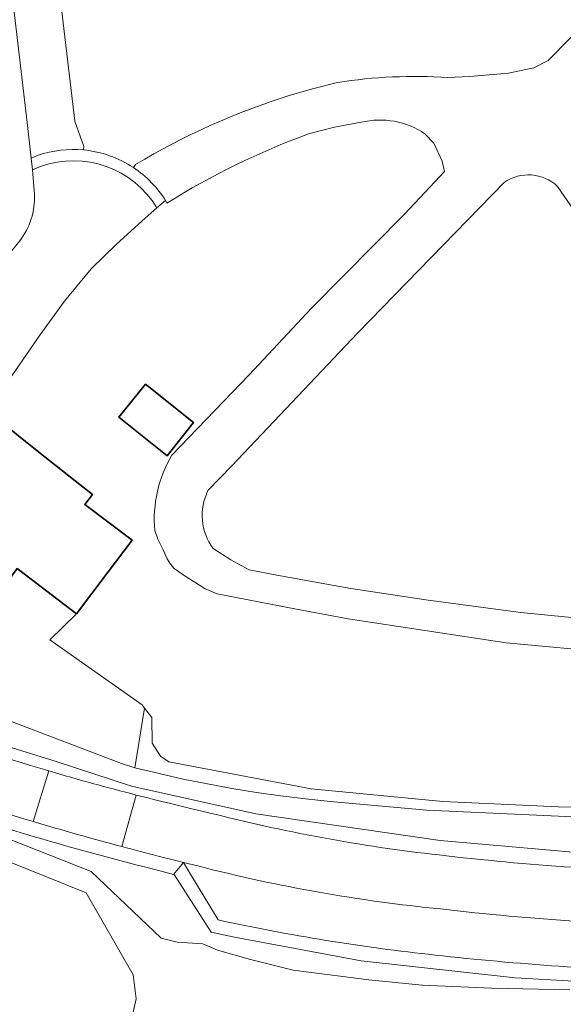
# Model space of a CAD drawing. Extents: x 184422 to 188298, y 343471 to 350189.
# Tile 36 of 256: x 185298 to 185350, y 346840 to 346934. Entities that reach past the tile are written whole.
import ezdxf

# ---------------------------------------------------------------- set-up
doc = ezdxf.new("R2010")
doc.units = 0
for name, color, linetype, lineweight in [('B-WA-GR-GRAS-GV', 252, 'Continuous', 13), ('B-WA-GW-TALUD_KRUIN-G', 252, 'Continuous', 18), ('B-WA-IE-TERREINAFSCHEIDING_KUNSTMATIG_HEKWERK-G', 252, 'IE-TERREINAFSCHEIDING-KUNSTMATIG', 18), ('B-WA-OG-TERREIN_CULTUURSCHEIDING-GV', 252, 'Continuous', 18), ('B-WA-OG-TERREIN_ERF-GV', 252, 'Continuous', 18), ('B-WA-OG-WEG-GV', 252, 'Continuous', 18), ('B-WA-VH-VERHARDING_ASFALT-GV', 252, 'Continuous', 18), ('B-WA-VH-VERHARDING_BETONSTRAATSTEEN-GV', 252, 'Continuous', 18), ('B-WA-VH-VERHARDING_GESLOTEN-GV', 252, 'Continuous', 18), ('B-WE-OG-BEBOUWING-GV', 250, 'Continuous', 35)]:
    doc.layers.add(name, color=color, linetype=linetype, lineweight=lineweight)
doc.linetypes.add('IE-TERREINAFSCHEIDING-KUNSTMATIG', pattern='A,4,[82,NLCS.SHX,S=0.75,R=90,X=0,Y=0],4,-2', length=10)

msp = doc.modelspace()

# ---------------------------------------------------------------- linework, layer by layer
at = {"layer": 'B-WA-GR-GRAS-GV', "flags": 128}
for points in [[(185362.647, 346858.595), (185349.714, 346858.753), (185345.65, 346858.934), (185338.739, 346859.241), (185326.19, 346860.465), (185312.62, 346863.025), (185311.811, 346863.573), (185311.007, 346864.798), (185311.006, 346867.247), (185310.307, 346868.161), (185309.381, 346862.463), (185311.676, 346861.903), (185313.982, 346861.387), (185316.299, 346860.917), (185318.626, 346860.492), (185320.96, 346860.113), (185323.3, 346859.779), (185325.646, 346859.492), (185327.996, 346859.25), (185337.194, 346858.422), (185351.844, 346857.747)], [(185362.647, 346858.595), (185349.714, 346858.753), (185345.65, 346858.934), (185338.739, 346859.241), (185326.19, 346860.465), (185312.62, 346863.025), (185311.811, 346863.573), (185311.007, 346864.798), (185311.006, 346867.247), (185310.307, 346868.161), (185309.381, 346862.463), (185311.676, 346861.903), (185313.982, 346861.387), (185316.299, 346860.917), (185318.626, 346860.492), (185320.96, 346860.113), (185323.3, 346859.779), (185325.646, 346859.492), (185327.996, 346859.25), (185337.194, 346858.422), (185351.844, 346857.747)], [(185362.647, 346858.595), (185349.714, 346858.753), (185345.65, 346858.934), (185338.739, 346859.241), (185326.19, 346860.465), (185312.62, 346863.025), (185311.811, 346863.573), (185311.007, 346864.798), (185311.006, 346867.247), (185310.307, 346868.161), (185309.381, 346862.463), (185311.676, 346861.903), (185313.982, 346861.387), (185316.299, 346860.917), (185318.626, 346860.492), (185320.96, 346860.113), (185323.3, 346859.779), (185325.646, 346859.492), (185327.996, 346859.25), (185337.194, 346858.422), (185351.844, 346857.747)], [(185308.351, 346835.383), (185309.492, 346840.446), (185309.224, 346842.708), (185304.732, 346850.531), (185278.72, 346861.036), (185278.268, 346861.212), (185277.325, 346859.193), (185294.895, 346851.323), (185295.111, 346832.759)], [(185308.351, 346835.383), (185309.492, 346840.446), (185309.224, 346842.708), (185304.732, 346850.531), (185278.72, 346861.036), (185278.268, 346861.212), (185277.325, 346859.193), (185294.895, 346851.323), (185295.111, 346832.759)], [(185308.351, 346835.383), (185309.492, 346840.446), (185309.224, 346842.708), (185304.732, 346850.531), (185278.72, 346861.036), (185278.268, 346861.212), (185277.325, 346859.193), (185294.895, 346851.323), (185295.111, 346832.759)]]:
    msp.add_lwpolyline(points, dxfattribs=at)
at = {"layer": 'B-WA-GW-TALUD_KRUIN-G', "flags": 128}
for points in [[(185350.82, 346841.297), (185343.371, 346841.449), (185336.755, 346841.733), (185331.674, 346842.253), (185324.447, 346843.159), (185320.399, 346844.166), (185317.264, 346845.079), (185315.852, 346845.663), (185313.419, 346845.829), (185311.873, 346846.231), (185305.198, 346852.57), (185283.532, 346861.108), (185279.875, 346862.549), (185274.821, 346864.61)], [(185350.82, 346841.297), (185343.371, 346841.449), (185336.755, 346841.733), (185331.674, 346842.253), (185324.447, 346843.159), (185320.399, 346844.166), (185317.264, 346845.079), (185315.852, 346845.663), (185313.419, 346845.829), (185311.873, 346846.231), (185305.198, 346852.57), (185283.532, 346861.108), (185279.875, 346862.549), (185274.821, 346864.61)], [(185350.82, 346841.297), (185343.371, 346841.449), (185336.755, 346841.733), (185331.674, 346842.253), (185324.447, 346843.159), (185320.399, 346844.166), (185317.264, 346845.079), (185315.852, 346845.663), (185313.419, 346845.829), (185311.873, 346846.231), (185305.198, 346852.57), (185283.532, 346861.108), (185279.875, 346862.549), (185274.821, 346864.61)], [(185424.613, 346858.296), (185422.289, 346858.918), (185420.668, 346859.316), (185419.54, 346859.468), (185418.683, 346859.417), (185417.45, 346859.029), (185416.162, 346858.488), (185415.516, 346858.285), (185414.768, 346858.123), (185406.413, 346857.823), (185388.34, 346857.509), (185371.462, 346857.679), (185351.844, 346857.747), (185337.194, 346858.422), (185327.996, 346859.25), (185325.646, 346859.492), (185323.3, 346859.779), (185320.96, 346860.113), (185318.626, 346860.492), (185316.299, 346860.917), (185313.982, 346861.387), (185311.676, 346861.903), (185309.381, 346862.463)], [(185424.613, 346858.296), (185422.289, 346858.918), (185420.668, 346859.316), (185419.54, 346859.468), (185418.683, 346859.417), (185417.45, 346859.029), (185416.162, 346858.488), (185415.516, 346858.285), (185414.768, 346858.123), (185406.413, 346857.823), (185388.34, 346857.509), (185371.462, 346857.679), (185351.844, 346857.747), (185337.194, 346858.422), (185327.996, 346859.25), (185325.646, 346859.492), (185323.3, 346859.779), (185320.96, 346860.113), (185318.626, 346860.492), (185316.299, 346860.917), (185313.982, 346861.387), (185311.676, 346861.903), (185309.381, 346862.463)], [(185424.613, 346858.296), (185422.289, 346858.918), (185420.668, 346859.316), (185419.54, 346859.468), (185418.683, 346859.417), (185417.45, 346859.029), (185416.162, 346858.488), (185415.516, 346858.285), (185414.768, 346858.123), (185406.413, 346857.823), (185388.34, 346857.509), (185371.462, 346857.679), (185351.844, 346857.747), (185337.194, 346858.422), (185327.996, 346859.25), (185325.646, 346859.492), (185323.3, 346859.779), (185320.96, 346860.113), (185318.626, 346860.492), (185316.299, 346860.917), (185313.982, 346861.387), (185311.676, 346861.903), (185309.381, 346862.463)]]:
    msp.add_lwpolyline(points, dxfattribs=at)
at = {"layer": 'B-WA-IE-TERREINAFSCHEIDING_KUNSTMATIG_HEKWERK-G', "flags": 128}
msp.add_lwpolyline([(185424.247, 346858.928), (185420.288, 346860.677), (185416.044, 346860.293), (185414.616, 346858.877), (185381.937, 346858.134), (185362.647, 346858.595), (185349.714, 346858.753), (185345.65, 346858.934), (185338.739, 346859.241), (185326.19, 346860.465), (185312.62, 346863.025), (185311.811, 346863.573), (185311.007, 346864.798), (185311.006, 346867.247), (185310.307, 346868.161), (185309.381, 346862.463)], dxfattribs=at)
msp.add_lwpolyline([(185424.247, 346858.928), (185420.288, 346860.677), (185416.044, 346860.293), (185414.616, 346858.877), (185381.937, 346858.134), (185362.647, 346858.595), (185349.714, 346858.753), (185345.65, 346858.934), (185338.739, 346859.241), (185326.19, 346860.465), (185312.62, 346863.025), (185311.811, 346863.573), (185311.007, 346864.798), (185311.006, 346867.247), (185310.307, 346868.161), (185309.381, 346862.463)], dxfattribs=at)
msp.add_lwpolyline([(185424.247, 346858.928), (185420.288, 346860.677), (185416.044, 346860.293), (185414.616, 346858.877), (185381.937, 346858.134), (185362.647, 346858.595), (185349.714, 346858.753), (185345.65, 346858.934), (185338.739, 346859.241), (185326.19, 346860.465), (185312.62, 346863.025), (185311.811, 346863.573), (185311.007, 346864.798), (185311.006, 346867.247), (185310.307, 346868.161), (185309.381, 346862.463)], dxfattribs=at)
at = {"layer": 'B-WA-OG-TERREIN_CULTUURSCHEIDING-GV', "flags": 128}
for points in [[(185292.556, 346868.782), (185308.105, 346862.868), (185309.381, 346862.463), (185310.307, 346868.161), (185310.067, 346868.474), (185301.259, 346874.66), (185303.811, 346877.159), (185298.147, 346881.455)], [(185292.556, 346868.782), (185308.105, 346862.868), (185309.381, 346862.463), (185310.307, 346868.161), (185310.067, 346868.474), (185301.259, 346874.66), (185303.811, 346877.159), (185298.147, 346881.455)], [(185292.556, 346868.782), (185308.105, 346862.868), (185309.381, 346862.463), (185310.307, 346868.161), (185310.067, 346868.474), (185301.259, 346874.66), (185303.811, 346877.159), (185298.147, 346881.455)], [(185351.844, 346857.747), (185337.194, 346858.422), (185327.996, 346859.25), (185325.646, 346859.492), (185323.3, 346859.779), (185320.96, 346860.113), (185318.626, 346860.492), (185316.299, 346860.917), (185313.982, 346861.387), (185311.676, 346861.903), (185309.381, 346862.463), (185308.105, 346862.868), (185292.556, 346868.782)], [(185351.844, 346857.747), (185337.194, 346858.422), (185327.996, 346859.25), (185325.646, 346859.492), (185323.3, 346859.779), (185320.96, 346860.113), (185318.626, 346860.492), (185316.299, 346860.917), (185313.982, 346861.387), (185311.676, 346861.903), (185309.381, 346862.463), (185308.105, 346862.868), (185292.556, 346868.782)], [(185351.844, 346857.747), (185337.194, 346858.422), (185327.996, 346859.25), (185325.646, 346859.492), (185323.3, 346859.779), (185320.96, 346860.113), (185318.626, 346860.492), (185316.299, 346860.917), (185313.982, 346861.387), (185311.676, 346861.903), (185309.381, 346862.463), (185308.105, 346862.868), (185292.556, 346868.782)], [(185293.128, 346865.776), (185301.762, 346863.101), (185309.06, 346860.696), (185320.914, 346858.083), (185338.458, 346855.522), (185354.396, 346854.126)], [(185293.128, 346865.776), (185301.762, 346863.101), (185309.06, 346860.696), (185320.914, 346858.083), (185338.458, 346855.522), (185354.396, 346854.126)], [(185293.128, 346865.776), (185301.762, 346863.101), (185309.06, 346860.696), (185320.914, 346858.083), (185338.458, 346855.522), (185354.396, 346854.126)], [(185350.82, 346841.297), (185343.371, 346841.449), (185336.755, 346841.733), (185331.674, 346842.253), (185324.447, 346843.159), (185320.399, 346844.166), (185317.264, 346845.079), (185315.852, 346845.663), (185313.419, 346845.829), (185311.873, 346846.231), (185305.198, 346852.57), (185283.532, 346861.108), (185279.875, 346862.549), (185274.821, 346864.61)], [(185350.82, 346841.297), (185343.371, 346841.449), (185336.755, 346841.733), (185331.674, 346842.253), (185324.447, 346843.159), (185320.399, 346844.166), (185317.264, 346845.079), (185315.852, 346845.663), (185313.419, 346845.829), (185311.873, 346846.231), (185305.198, 346852.57), (185283.532, 346861.108), (185279.875, 346862.549), (185274.821, 346864.61)], [(185350.82, 346841.297), (185343.371, 346841.449), (185336.755, 346841.733), (185331.674, 346842.253), (185324.447, 346843.159), (185320.399, 346844.166), (185317.264, 346845.079), (185315.852, 346845.663), (185313.419, 346845.829), (185311.873, 346846.231), (185305.198, 346852.57), (185283.532, 346861.108), (185279.875, 346862.549), (185274.821, 346864.61)], [(185267.125, 346861.691), (185267.433, 346861.398), (185268.869, 346860.032), (185272, 346861.606), (185274.94, 346860.147), (185275.566, 346861.433), (185275.893, 346862.313), (185278.268, 346861.212), (185278.72, 346861.036), (185304.732, 346850.531), (185309.224, 346842.708), (185309.492, 346840.446), (185308.351, 346835.383)], [(185267.125, 346861.691), (185267.433, 346861.398), (185268.869, 346860.032), (185272, 346861.606), (185274.94, 346860.147), (185275.566, 346861.433), (185275.893, 346862.313), (185278.268, 346861.212), (185278.72, 346861.036), (185304.732, 346850.531), (185309.224, 346842.708), (185309.492, 346840.446), (185308.351, 346835.383)], [(185267.125, 346861.691), (185267.433, 346861.398), (185268.869, 346860.032), (185272, 346861.606), (185274.94, 346860.147), (185275.566, 346861.433), (185275.893, 346862.313), (185278.268, 346861.212), (185278.72, 346861.036), (185304.732, 346850.531), (185309.224, 346842.708), (185309.492, 346840.446), (185308.351, 346835.383)]]:
    msp.add_lwpolyline(points, dxfattribs=at)
at = {"layer": 'B-WA-OG-TERREIN_ERF-GV', "flags": 128}
for points in [[(185339.195, 346928.283), (185341.3, 346928.378), (185344.974, 346928.709), (185346.644, 346929.051), (185347.397, 346929.205), (185348.766, 346929.918), (185350.881, 346932.069), (185357.011, 346939.002), (185362.069, 346943.821), (185364.045, 346945.739), (185364.646, 346946.323), (185366.264, 346948.004), (185366.107, 346948.224), (185366.264, 346948.265), (185366.406, 346948.348), (185374.932, 346957.338), (185376.752, 346959.367), (185377.361, 346959.96), (185373.79, 346963.628), (185410.544, 347002.125), (185418.599, 346993.846)], [(185339.195, 346928.283), (185341.3, 346928.378), (185344.974, 346928.709), (185346.644, 346929.051), (185347.397, 346929.205), (185348.766, 346929.918), (185350.881, 346932.069), (185357.011, 346939.002), (185362.069, 346943.821), (185364.045, 346945.739), (185364.646, 346946.323), (185366.264, 346948.004), (185366.107, 346948.224), (185366.264, 346948.265), (185366.406, 346948.348), (185374.932, 346957.338), (185376.752, 346959.367), (185377.361, 346959.96), (185373.79, 346963.628), (185410.544, 347002.125), (185418.599, 346993.846)], [(185339.195, 346928.283), (185341.3, 346928.378), (185344.974, 346928.709), (185346.644, 346929.051), (185347.397, 346929.205), (185348.766, 346929.918), (185350.881, 346932.069), (185357.011, 346939.002), (185362.069, 346943.821), (185364.045, 346945.739), (185364.646, 346946.323), (185366.264, 346948.004), (185366.107, 346948.224), (185366.264, 346948.265), (185366.406, 346948.348), (185374.932, 346957.338), (185376.752, 346959.367), (185377.361, 346959.96), (185373.79, 346963.628), (185410.544, 347002.125), (185418.599, 346993.846)], [(185299.814, 346917.133), (185299.606, 346919.485), (185299.495, 346920.609), (185299.094, 346924.011), (185296.545, 346945.939)], [(185299.814, 346917.133), (185299.606, 346919.485), (185299.495, 346920.609), (185299.094, 346924.011), (185296.545, 346945.939)], [(185299.814, 346917.133), (185299.606, 346919.485), (185299.495, 346920.609), (185299.094, 346924.011), (185296.545, 346945.939)], [(185301.151, 346945.334), (185303.654, 346924.119), (185304.513, 346921.709), (185304.483, 346921.381)], [(185301.151, 346945.334), (185303.654, 346924.119), (185304.513, 346921.709), (185304.483, 346921.381)], [(185301.151, 346945.334), (185303.654, 346924.119), (185304.513, 346921.709), (185304.483, 346921.381)], [(185324.186, 346926.597), (185326.43, 346927.237), (185328.695, 346927.802)], [(185324.186, 346926.597), (185326.43, 346927.237), (185328.695, 346927.802)], [(185324.186, 346926.597), (185326.43, 346927.237), (185328.695, 346927.802)], [(185330.954, 346924.012), (185328.413, 346923.566), (185325.921, 346922.907)], [(185330.954, 346924.012), (185328.413, 346923.566), (185325.921, 346922.907)], [(185330.954, 346924.012), (185328.413, 346923.566), (185325.921, 346922.907)], [(185312.901, 346892.274), (185320.28, 346899.933), (185326.215, 346906.301), (185335.109, 346915.278), (185338.89, 346919.332), (185338.665, 346920.31), (185337.86, 346922.028), (185337.026, 346922.911)], [(185312.901, 346892.274), (185320.28, 346899.933), (185326.215, 346906.301), (185335.109, 346915.278), (185338.89, 346919.332), (185338.665, 346920.31), (185337.86, 346922.028), (185337.026, 346922.911)], [(185312.901, 346892.274), (185320.28, 346899.933), (185326.215, 346906.301), (185335.109, 346915.278), (185338.89, 346919.332), (185338.665, 346920.31), (185337.86, 346922.028), (185337.026, 346922.911)], [(185309.241, 346919.699), (185309.437, 346919.988)], [(185309.241, 346919.699), (185309.437, 346919.988)], [(185309.241, 346919.699), (185309.437, 346919.988)], [(185344.563, 346918.287), (185330.639, 346903.948), (185318.619, 346891.241), (185316.344, 346888.906)], [(185344.563, 346918.287), (185330.639, 346903.948), (185318.619, 346891.241), (185316.344, 346888.906)], [(185344.563, 346918.287), (185330.639, 346903.948), (185318.619, 346891.241), (185316.344, 346888.906)], [(185377.051, 346878.031), (185375.469, 346880.302), (185372.609, 346884.693), (185365.03, 346895.612), (185349.669, 346917.909)], [(185377.051, 346878.031), (185375.469, 346880.302), (185372.609, 346884.693), (185365.03, 346895.612), (185349.669, 346917.909)], [(185377.051, 346878.031), (185375.469, 346880.302), (185372.609, 346884.693), (185365.03, 346895.612), (185349.669, 346917.909)], [(185312.43, 346916.298), (185312.307, 346916.548), (185311.464, 346915.857), (185310.073, 346914.613), (185307.596, 346912.366), (185305.207, 346910.029), (185302.676, 346906.947), (185300.328, 346903.724), (185295.631, 346896.991)], [(185312.43, 346916.298), (185312.307, 346916.548), (185311.464, 346915.857), (185310.073, 346914.613), (185307.596, 346912.366), (185305.207, 346910.029), (185302.676, 346906.947), (185300.328, 346903.724), (185295.631, 346896.991)], [(185312.43, 346916.298), (185312.307, 346916.548), (185311.464, 346915.857), (185310.073, 346914.613), (185307.596, 346912.366), (185305.207, 346910.029), (185302.676, 346906.947), (185300.328, 346903.724), (185295.631, 346896.991)], [(185284.933, 346896.612), (185285.273, 346896.711), (185285.551, 346896.932), (185298.397, 346912.71)], [(185284.933, 346896.612), (185285.273, 346896.711), (185285.551, 346896.932), (185298.397, 346912.71)], [(185284.933, 346896.612), (185285.273, 346896.711), (185285.551, 346896.932), (185298.397, 346912.71)], [(185296.301, 346895.667), (185300.224, 346892.567), (185305.343, 346888.522), (185304.618, 346887.565), (185309.116, 346884.153), (185306.833, 346881.143), (185303.811, 346877.159), (185301.259, 346874.66), (185310.067, 346868.474), (185310.307, 346868.161), (185311.006, 346867.247), (185311.007, 346864.798), (185311.811, 346863.573), (185312.62, 346863.025), (185326.19, 346860.465), (185338.739, 346859.241), (185345.65, 346858.934), (185349.714, 346858.753), (185362.647, 346858.595)], [(185296.301, 346895.667), (185300.224, 346892.567), (185305.343, 346888.522), (185304.618, 346887.565), (185309.116, 346884.153), (185306.833, 346881.143), (185303.811, 346877.159), (185301.259, 346874.66), (185310.067, 346868.474), (185310.307, 346868.161), (185311.006, 346867.247), (185311.007, 346864.798), (185311.811, 346863.573), (185312.62, 346863.025), (185326.19, 346860.465), (185338.739, 346859.241), (185345.65, 346858.934), (185349.714, 346858.753), (185362.647, 346858.595)], [(185296.301, 346895.667), (185300.224, 346892.567), (185305.343, 346888.522), (185304.618, 346887.565), (185309.116, 346884.153), (185306.833, 346881.143), (185303.811, 346877.159), (185301.259, 346874.66), (185310.067, 346868.474), (185310.307, 346868.161), (185311.006, 346867.247), (185311.007, 346864.798), (185311.811, 346863.573), (185312.62, 346863.025), (185326.19, 346860.465), (185338.739, 346859.241), (185345.65, 346858.934), (185349.714, 346858.753), (185362.647, 346858.595)], [(185422.398, 346877.46), (185422.91, 346874.059), (185420.267, 346873.798), (185412.751, 346873.574), (185400.227, 346873.387), (185390.741, 346873.22), (185377.277, 346872.996), (185367.718, 346872.781), (185364.415, 346872.912), (185357.58, 346873.432), (185350.971, 346873.802), (185344.759, 346874.393), (185329.714, 346876.68), (185324.107, 346877.701), (185317.219, 346879.045), (185316.072, 346879.525), (185315.075, 346880.152), (185314.356, 346880.593), (185313.124, 346881.476), (185312.779, 346881.869), (185312.454, 346882.38), (185312.06, 346883.261), (185311.55, 346884.259), (185311.266, 346885.078)], [(185422.398, 346877.46), (185422.91, 346874.059), (185420.267, 346873.798), (185412.751, 346873.574), (185400.227, 346873.387), (185390.741, 346873.22), (185377.277, 346872.996), (185367.718, 346872.781), (185364.415, 346872.912), (185357.58, 346873.432), (185350.971, 346873.802), (185344.759, 346874.393), (185329.714, 346876.68), (185324.107, 346877.701), (185317.219, 346879.045), (185316.072, 346879.525), (185315.075, 346880.152), (185314.356, 346880.593), (185313.124, 346881.476), (185312.779, 346881.869), (185312.454, 346882.38), (185312.06, 346883.261), (185311.55, 346884.259), (185311.266, 346885.078)], [(185422.398, 346877.46), (185422.91, 346874.059), (185420.267, 346873.798), (185412.751, 346873.574), (185400.227, 346873.387), (185390.741, 346873.22), (185377.277, 346872.996), (185367.718, 346872.781), (185364.415, 346872.912), (185357.58, 346873.432), (185350.971, 346873.802), (185344.759, 346874.393), (185329.714, 346876.68), (185324.107, 346877.701), (185317.219, 346879.045), (185316.072, 346879.525), (185315.075, 346880.152), (185314.356, 346880.593), (185313.124, 346881.476), (185312.779, 346881.869), (185312.454, 346882.38), (185312.06, 346883.261), (185311.55, 346884.259), (185311.266, 346885.078)], [(185316.827, 346883.368), (185318.513, 346882.29), (185320.275, 346881.339), (185322.911, 346880.826), (185329.954, 346879.569), (185337.329, 346878.462), (185346.154, 346877.265), (185354.853, 346876.414), (185360.827, 346876.061), (185367.947, 346875.728)], [(185316.827, 346883.368), (185318.513, 346882.29), (185320.275, 346881.339), (185322.911, 346880.826), (185329.954, 346879.569), (185337.329, 346878.462), (185346.154, 346877.265), (185354.853, 346876.414), (185360.827, 346876.061), (185367.947, 346875.728)], [(185316.827, 346883.368), (185318.513, 346882.29), (185320.275, 346881.339), (185322.911, 346880.826), (185329.954, 346879.569), (185337.329, 346878.462), (185346.154, 346877.265), (185354.853, 346876.414), (185360.827, 346876.061), (185367.947, 346875.728)]]:
    msp.add_lwpolyline(points, dxfattribs=at)
at = {"layer": 'B-WA-OG-TERREIN_ERF-GV'}
for points in [[(185328.695, 346927.802, -0.05667), (185339.195, 346928.283)], [(185328.695, 346927.802, -0.05667), (185339.195, 346928.283)], [(185328.695, 346927.802, -0.05667), (185339.195, 346928.283)], [(185309.437, 346919.988, -0.058796), (185324.186, 346926.597)], [(185309.437, 346919.988, -0.058796), (185324.186, 346926.597)], [(185309.437, 346919.988, -0.058796), (185324.186, 346926.597)], [(185337.026, 346922.911, 0.212932), (185330.954, 346924.012)], [(185337.026, 346922.911, 0.212932), (185330.954, 346924.012)], [(185337.026, 346922.911, 0.212932), (185330.954, 346924.012)], [(185325.921, 346922.907, 0.05302), (185312.43, 346916.298)], [(185325.921, 346922.907, 0.05302), (185312.43, 346916.298)], [(185325.921, 346922.907, 0.05302), (185312.43, 346916.298)], [(185304.483, 346921.381, -0.123085), (185309.241, 346919.699)], [(185304.483, 346921.381, -0.123085), (185309.241, 346919.699)], [(185304.483, 346921.381, -0.123085), (185309.241, 346919.699)], [(185349.669, 346917.909, 0.350171), (185344.563, 346918.287)], [(185349.669, 346917.909, 0.350171), (185344.563, 346918.287)], [(185349.669, 346917.909, 0.350171), (185344.563, 346918.287)], [(185298.397, 346912.71, 0.175809), (185299.814, 346917.133)], [(185298.397, 346912.71, 0.175809), (185299.814, 346917.133)], [(185298.397, 346912.71, 0.175809), (185299.814, 346917.133)], [(185311.266, 346885.078, -0.155171), (185312.901, 346892.274)], [(185311.266, 346885.078, -0.155171), (185312.901, 346892.274)], [(185311.266, 346885.078, -0.155171), (185312.901, 346892.274)], [(185316.344, 346888.906, 0.279001), (185316.827, 346883.368)], [(185316.344, 346888.906, 0.279001), (185316.827, 346883.368)], [(185316.344, 346888.906, 0.279001), (185316.827, 346883.368)]]:
    msp.add_lwpolyline(points, format="xyb", dxfattribs=at)
at = {"layer": 'B-WA-OG-TERREIN_ERF-GV', "flags": 128}
msp.add_lwpolyline([(185310.374, 346899.04), (185314.96, 346895.374), (185312.438, 346892.218), (185311.662, 346892.838), (185307.852, 346895.884)], close=True, dxfattribs=at)
msp.add_lwpolyline([(185310.374, 346899.04), (185314.96, 346895.374), (185312.438, 346892.218), (185311.662, 346892.838), (185307.852, 346895.884)], close=True, dxfattribs=at)
msp.add_lwpolyline([(185310.374, 346899.04), (185314.96, 346895.374), (185312.438, 346892.218), (185311.662, 346892.838), (185307.852, 346895.884)], close=True, dxfattribs=at)
at = {"layer": 'B-WA-OG-WEG-GV', "flags": 128}
for points in [[(185354.396, 346854.126), (185338.458, 346855.522), (185320.914, 346858.083), (185309.06, 346860.696), (185301.762, 346863.101), (185293.128, 346865.776), (185288.158, 346867.246), (185282.66, 346869.092), (185281.593, 346869.653), (185280.528, 346870.413), (185280.287, 346870.701), (185280.115, 346870.999), (185279.902, 346871.582), (185279.903, 346872.088), (185279.993, 346872.4), (185280.391, 346873.225), (185280.951, 346874.246), (185280.777, 346874.94), (185280.364, 346874.71)], [(185354.396, 346854.126), (185338.458, 346855.522), (185320.914, 346858.083), (185309.06, 346860.696), (185301.762, 346863.101), (185293.128, 346865.776), (185288.158, 346867.246), (185282.66, 346869.092), (185281.593, 346869.653), (185280.528, 346870.413), (185280.287, 346870.701), (185280.115, 346870.999), (185279.902, 346871.582), (185279.903, 346872.088), (185279.993, 346872.4), (185280.391, 346873.225), (185280.951, 346874.246), (185280.777, 346874.94), (185280.364, 346874.71)], [(185354.396, 346854.126), (185338.458, 346855.522), (185320.914, 346858.083), (185309.06, 346860.696), (185301.762, 346863.101), (185293.128, 346865.776), (185288.158, 346867.246), (185282.66, 346869.092), (185281.593, 346869.653), (185280.528, 346870.413), (185280.287, 346870.701), (185280.115, 346870.999), (185279.902, 346871.582), (185279.903, 346872.088), (185279.993, 346872.4), (185280.391, 346873.225), (185280.951, 346874.246), (185280.777, 346874.94), (185280.364, 346874.71)], [(185285.011, 346860.703), (185284.735, 346860.802), (185283.532, 346861.108), (185305.198, 346852.57), (185311.873, 346846.231), (185313.419, 346845.829), (185315.852, 346845.663), (185317.264, 346845.079), (185320.399, 346844.166), (185324.447, 346843.159), (185331.674, 346842.253), (185336.755, 346841.733), (185343.371, 346841.449), (185350.82, 346841.297)], [(185285.011, 346860.703), (185284.735, 346860.802), (185283.532, 346861.108), (185305.198, 346852.57), (185311.873, 346846.231), (185313.419, 346845.829), (185315.852, 346845.663), (185317.264, 346845.079), (185320.399, 346844.166), (185324.447, 346843.159), (185331.674, 346842.253), (185336.755, 346841.733), (185343.371, 346841.449), (185350.82, 346841.297)], [(185285.011, 346860.703), (185284.735, 346860.802), (185283.532, 346861.108), (185305.198, 346852.57), (185311.873, 346846.231), (185313.419, 346845.829), (185315.852, 346845.663), (185317.264, 346845.079), (185320.399, 346844.166), (185324.447, 346843.159), (185331.674, 346842.253), (185336.755, 346841.733), (185343.371, 346841.449), (185350.82, 346841.297)], [(185312.776, 346859.053), (185314.81, 346858.557), (185316.849, 346858.077)], [(185312.776, 346859.053), (185314.81, 346858.557), (185316.849, 346858.077)], [(185312.776, 346859.053), (185314.81, 346858.557), (185316.849, 346858.077)], [(185315.496, 346853.068), (185314.009, 346853.446), (185314.773, 346852.171), (185317.298, 346847.958)], [(185315.496, 346853.068), (185314.009, 346853.446), (185314.773, 346852.171), (185317.298, 346847.958)], [(185315.496, 346853.068), (185314.009, 346853.446), (185314.773, 346852.171), (185317.298, 346847.958)], [(185616.219, 346833.924), (185591.773, 346834.732), (185587.416, 346833.023), (185576.894, 346833.687), (185572.746, 346835.93), (185508.985, 346840.233), (185472.921, 346842.686), (185447.618, 346844.412), (185434.217, 346845.244), (185420.806, 346845.87), (185407.664, 346846.293), (185394.517, 346846.417), (185387.276, 346846.386), (185380.038, 346846.241), (185366.499, 346846.054), (185363.719, 346842.874), (185362.5, 346841.48), (185345.635, 346842.449), (185330.941, 346844.043), (185318.886, 346846.312), (185316.661, 346846.803), (185313.106, 346852.289), (185313.052, 346852.303), (185311.264, 346852.764)], [(185616.219, 346833.924), (185591.773, 346834.732), (185587.416, 346833.023), (185576.894, 346833.687), (185572.746, 346835.93), (185508.985, 346840.233), (185472.921, 346842.686), (185447.618, 346844.412), (185434.217, 346845.244), (185420.806, 346845.87), (185407.664, 346846.293), (185394.517, 346846.417), (185387.276, 346846.386), (185380.038, 346846.241), (185366.499, 346846.054), (185363.719, 346842.874), (185362.5, 346841.48), (185345.635, 346842.449), (185330.941, 346844.043), (185318.886, 346846.312), (185316.661, 346846.803), (185313.106, 346852.289), (185313.052, 346852.303), (185311.264, 346852.764)], [(185616.219, 346833.924), (185591.773, 346834.732), (185587.416, 346833.023), (185576.894, 346833.687), (185572.746, 346835.93), (185508.985, 346840.233), (185472.921, 346842.686), (185447.618, 346844.412), (185434.217, 346845.244), (185420.806, 346845.87), (185407.664, 346846.293), (185394.517, 346846.417), (185387.276, 346846.386), (185380.038, 346846.241), (185366.499, 346846.054), (185363.719, 346842.874), (185362.5, 346841.48), (185345.635, 346842.449), (185330.941, 346844.043), (185318.886, 346846.312), (185316.661, 346846.803), (185313.106, 346852.289), (185313.052, 346852.303), (185311.264, 346852.764)]]:
    msp.add_lwpolyline(points, dxfattribs=at)
at = {"layer": 'B-WA-OG-WEG-GV'}
for points in [[(185287.23, 346866.735, 0.015048), (185301.189, 346862.161)], [(185287.23, 346866.735, 0.015048), (185301.189, 346862.161)], [(185287.23, 346866.735, 0.015048), (185301.189, 346862.161)], [(185301.189, 346862.161, 0.00888), (185309.511, 346859.867)], [(185301.189, 346862.161, 0.00888), (185309.511, 346859.867)], [(185301.189, 346862.161, 0.00888), (185309.511, 346859.867)], [(185311.264, 346852.764, -0.024589), (185285.011, 346860.703)], [(185311.264, 346852.764, -0.024589), (185285.011, 346860.703)], [(185311.264, 346852.764, -0.024589), (185285.011, 346860.703)], [(185309.511, 346859.867, 0.003388), (185312.776, 346859.053)], [(185309.511, 346859.867, 0.003388), (185312.776, 346859.053)], [(185309.511, 346859.867, 0.003388), (185312.776, 346859.053)], [(185316.849, 346858.077, 0.035922), (185339.07, 346854.075)], [(185316.849, 346858.077, 0.035922), (185339.07, 346854.075)], [(185316.849, 346858.077, 0.035922), (185339.07, 346854.075)], [(185339.07, 346854.075, 0.028028), (185364.762, 346852.495)], [(185339.07, 346854.075, 0.028028), (185364.762, 346852.495)], [(185339.07, 346854.075, 0.028028), (185364.762, 346852.495)], [(185338.509, 346849.006, -0.038336), (185315.496, 346853.068)], [(185338.509, 346849.006, -0.038336), (185315.496, 346853.068)], [(185338.509, 346849.006, -0.038336), (185315.496, 346853.068)], [(185364.703, 346847.393, -0.028214), (185338.509, 346849.006)], [(185364.703, 346847.393, -0.028214), (185338.509, 346849.006)], [(185364.703, 346847.393, -0.028214), (185338.509, 346849.006)], [(185317.298, 346847.958, 0.02644), (185337.994, 346844.603)], [(185317.298, 346847.958, 0.02644), (185337.994, 346844.603)], [(185317.298, 346847.958, 0.02644), (185337.994, 346844.603)], [(185337.994, 346844.603, 0.019784), (185361.696, 346842.93)], [(185337.994, 346844.603, 0.019784), (185361.696, 346842.93)], [(185337.994, 346844.603, 0.019784), (185361.696, 346842.93)]]:
    msp.add_lwpolyline(points, format="xyb", dxfattribs=at)
at = {"layer": 'B-WA-VH-VERHARDING_ASFALT-GV', "flags": 128}
for points in [[(185300.394, 346919.805), (185299.606, 346919.485), (185299.814, 346917.133)], [(185300.394, 346919.805), (185299.606, 346919.485), (185299.814, 346917.133)], [(185300.394, 346919.805), (185299.606, 346919.485), (185299.814, 346917.133)], [(185280.364, 346874.71), (185280.777, 346874.94), (185288.175, 346884.939), (185287.631, 346885.442), (185287.197, 346885.745), (185294.498, 346895.447), (185295.631, 346896.991), (185300.328, 346903.724), (185302.676, 346906.947), (185305.207, 346910.029), (185307.596, 346912.366), (185310.073, 346914.613), (185311.464, 346915.857)], [(185280.364, 346874.71), (185280.777, 346874.94), (185288.175, 346884.939), (185287.631, 346885.442), (185287.197, 346885.745), (185294.498, 346895.447), (185295.631, 346896.991), (185300.328, 346903.724), (185302.676, 346906.947), (185305.207, 346910.029), (185307.596, 346912.366), (185310.073, 346914.613), (185311.464, 346915.857)], [(185280.364, 346874.71), (185280.777, 346874.94), (185288.175, 346884.939), (185287.631, 346885.442), (185287.197, 346885.745), (185294.498, 346895.447), (185295.631, 346896.991), (185300.328, 346903.724), (185302.676, 346906.947), (185305.207, 346910.029), (185307.596, 346912.366), (185310.073, 346914.613), (185311.464, 346915.857)], [(185298.397, 346912.71), (185285.551, 346896.932), (185285.273, 346896.711), (185284.933, 346896.612), (185276.825, 346885.691)], [(185298.397, 346912.71), (185285.551, 346896.932), (185285.273, 346896.711), (185284.933, 346896.612), (185276.825, 346885.691)], [(185298.397, 346912.71), (185285.551, 346896.932), (185285.273, 346896.711), (185284.933, 346896.612), (185276.825, 346885.691)], [(185301.189, 346862.161), (185299.673, 346857.341)], [(185299.673, 346857.341), (185301.189, 346862.161)], [(185301.189, 346862.161), (185299.673, 346857.341)], [(185299.673, 346857.341), (185301.189, 346862.161)], [(185301.189, 346862.161), (185299.673, 346857.341)], [(185299.673, 346857.341), (185301.189, 346862.161)], [(185308.136, 346854.95), (185309.511, 346859.867)], [(185309.511, 346859.867), (185308.136, 346854.95)], [(185308.136, 346854.95), (185309.511, 346859.867)], [(185309.511, 346859.867), (185308.136, 346854.95)], [(185308.136, 346854.95), (185309.511, 346859.867)], [(185309.511, 346859.867), (185308.136, 346854.95)], [(185316.849, 346858.077), (185314.81, 346858.557), (185312.776, 346859.053)], [(185316.849, 346858.077), (185314.81, 346858.557), (185312.776, 346859.053)], [(185316.849, 346858.077), (185314.81, 346858.557), (185312.776, 346859.053)], [(185311.596, 346854.051), (185313.547, 346853.564), (185314.009, 346853.446), (185315.496, 346853.068)], [(185311.596, 346854.051), (185313.547, 346853.564), (185314.009, 346853.446), (185315.496, 346853.068)], [(185311.596, 346854.051), (185313.547, 346853.564), (185314.009, 346853.446), (185315.496, 346853.068)]]:
    msp.add_lwpolyline(points, dxfattribs=at)
at = {"layer": 'B-WA-VH-VERHARDING_ASFALT-GV'}
for points in [[(185311.464, 346915.857, 0.358036), (185300.394, 346919.805)], [(185311.464, 346915.857, 0.358036), (185300.394, 346919.805)], [(185311.464, 346915.857, 0.358036), (185300.394, 346919.805)], [(185299.814, 346917.133, -0.175809), (185298.397, 346912.71)], [(185299.814, 346917.133, -0.175809), (185298.397, 346912.71)], [(185299.814, 346917.133, -0.175809), (185298.397, 346912.71)], [(185301.189, 346862.161, -0.015048), (185287.23, 346866.735)], [(185301.189, 346862.161, -0.015048), (185287.23, 346866.735)], [(185301.189, 346862.161, -0.015048), (185287.23, 346866.735)], [(185285.431, 346861.995, 0.01279), (185299.673, 346857.341)], [(185285.431, 346861.995, 0.01279), (185299.673, 346857.341)], [(185285.431, 346861.995, 0.01279), (185299.673, 346857.341)], [(185309.511, 346859.867, -0.00888), (185301.189, 346862.161)], [(185309.511, 346859.867, -0.00888), (185301.189, 346862.161)], [(185309.511, 346859.867, -0.00888), (185301.189, 346862.161)], [(185312.776, 346859.053, -0.003388), (185309.511, 346859.867)], [(185312.776, 346859.053, -0.003388), (185309.511, 346859.867)], [(185312.776, 346859.053, -0.003388), (185309.511, 346859.867)], [(185339.07, 346854.075, -0.035922), (185316.849, 346858.077)], [(185339.07, 346854.075, -0.035922), (185316.849, 346858.077)], [(185339.07, 346854.075, -0.035922), (185316.849, 346858.077)], [(185299.673, 346857.341, 0.007543), (185308.136, 346854.95)], [(185299.673, 346857.341, 0.007543), (185308.136, 346854.95)], [(185299.673, 346857.341, 0.007543), (185308.136, 346854.95)], [(185308.136, 346854.95, 0.002999), (185311.596, 346854.051)], [(185308.136, 346854.95, 0.002999), (185311.596, 346854.051)], [(185308.136, 346854.95, 0.002999), (185311.596, 346854.051)], [(185364.762, 346852.495, -0.028028), (185339.07, 346854.075)], [(185364.762, 346852.495, -0.028028), (185339.07, 346854.075)], [(185364.762, 346852.495, -0.028028), (185339.07, 346854.075)], [(185315.496, 346853.068, 0.038336), (185338.509, 346849.006)], [(185315.496, 346853.068, 0.038336), (185338.509, 346849.006)], [(185315.496, 346853.068, 0.038336), (185338.509, 346849.006)], [(185338.509, 346849.006, 0.028214), (185364.703, 346847.393)], [(185338.509, 346849.006, 0.028214), (185364.703, 346847.393)], [(185338.509, 346849.006, 0.028214), (185364.703, 346847.393)]]:
    msp.add_lwpolyline(points, format="xyb", dxfattribs=at)
at = {"layer": 'B-WA-VH-VERHARDING_BETONSTRAATSTEEN-GV'}
for points in [[(185299.673, 346857.341, -0.01279), (185285.431, 346861.995)], [(185299.673, 346857.341, -0.01279), (185285.431, 346861.995)], [(185299.673, 346857.341, -0.01279), (185285.431, 346861.995)], [(185285.011, 346860.703, 0.024589), (185311.264, 346852.764)], [(185285.011, 346860.703, 0.024589), (185311.264, 346852.764)], [(185285.011, 346860.703, 0.024589), (185311.264, 346852.764)], [(185308.136, 346854.95, -0.007543), (185299.673, 346857.341)], [(185308.136, 346854.95, -0.007543), (185299.673, 346857.341)], [(185308.136, 346854.95, -0.007543), (185299.673, 346857.341)], [(185311.596, 346854.051, -0.002999), (185308.136, 346854.95)], [(185311.596, 346854.051, -0.002999), (185308.136, 346854.95)], [(185311.596, 346854.051, -0.002999), (185308.136, 346854.95)], [(185337.994, 346844.603, -0.02644), (185317.298, 346847.958)], [(185337.994, 346844.603, -0.02644), (185317.298, 346847.958)], [(185337.994, 346844.603, -0.02644), (185317.298, 346847.958)], [(185361.696, 346842.93, -0.019784), (185337.994, 346844.603)], [(185361.696, 346842.93, -0.019784), (185337.994, 346844.603)], [(185361.696, 346842.93, -0.019784), (185337.994, 346844.603)]]:
    msp.add_lwpolyline(points, format="xyb", dxfattribs=at)
at = {"layer": 'B-WA-VH-VERHARDING_BETONSTRAATSTEEN-GV', "flags": 128}
for points in [[(185311.264, 346852.764), (185313.052, 346852.303), (185314.009, 346853.446), (185313.547, 346853.564), (185311.596, 346854.051)], [(185311.264, 346852.764), (185313.052, 346852.303), (185314.009, 346853.446), (185313.547, 346853.564), (185311.596, 346854.051)], [(185311.264, 346852.764), (185313.052, 346852.303), (185314.009, 346853.446), (185313.547, 346853.564), (185311.596, 346854.051)], [(185317.298, 346847.958), (185314.773, 346852.171), (185314.009, 346853.446), (185313.052, 346852.303), (185313.106, 346852.289), (185316.661, 346846.803), (185318.886, 346846.312), (185330.941, 346844.043), (185345.635, 346842.449), (185362.5, 346841.48), (185363.719, 346842.874), (185366.499, 346846.054), (185367.661, 346847.382), (185366.182, 346847.391), (185365.668, 346847.392), (185361.696, 346842.93)], [(185317.298, 346847.958), (185314.773, 346852.171), (185314.009, 346853.446), (185313.052, 346852.303), (185313.106, 346852.289), (185316.661, 346846.803), (185318.886, 346846.312), (185330.941, 346844.043), (185345.635, 346842.449), (185362.5, 346841.48), (185363.719, 346842.874), (185366.499, 346846.054), (185367.661, 346847.382), (185366.182, 346847.391), (185365.668, 346847.392), (185361.696, 346842.93)], [(185317.298, 346847.958), (185314.773, 346852.171), (185314.009, 346853.446), (185313.052, 346852.303), (185313.106, 346852.289), (185316.661, 346846.803), (185318.886, 346846.312), (185330.941, 346844.043), (185345.635, 346842.449), (185362.5, 346841.48), (185363.719, 346842.874), (185366.499, 346846.054), (185367.661, 346847.382), (185366.182, 346847.391), (185365.668, 346847.392), (185361.696, 346842.93)]]:
    msp.add_lwpolyline(points, dxfattribs=at)
at = {"layer": 'B-WA-VH-VERHARDING_GESLOTEN-GV', "flags": 128}
for points in [[(185407.091, 346990.697), (185393.332, 346976.052), (185385.882, 346968.487), (185379.839, 346962.215), (185378.917, 346961.594), (185377.361, 346959.96), (185376.752, 346959.367), (185374.932, 346957.338), (185366.406, 346948.348), (185366.264, 346948.265), (185366.107, 346948.224), (185366.264, 346948.004), (185364.646, 346946.323), (185364.045, 346945.739), (185362.069, 346943.821), (185357.011, 346939.002), (185350.881, 346932.069), (185348.766, 346929.918), (185347.397, 346929.205), (185346.644, 346929.051), (185344.974, 346928.709), (185341.3, 346928.378), (185339.195, 346928.283)], [(185407.091, 346990.697), (185393.332, 346976.052), (185385.882, 346968.487), (185379.839, 346962.215), (185378.917, 346961.594), (185377.361, 346959.96), (185376.752, 346959.367), (185374.932, 346957.338), (185366.406, 346948.348), (185366.264, 346948.265), (185366.107, 346948.224), (185366.264, 346948.004), (185364.646, 346946.323), (185364.045, 346945.739), (185362.069, 346943.821), (185357.011, 346939.002), (185350.881, 346932.069), (185348.766, 346929.918), (185347.397, 346929.205), (185346.644, 346929.051), (185344.974, 346928.709), (185341.3, 346928.378), (185339.195, 346928.283)], [(185407.091, 346990.697), (185393.332, 346976.052), (185385.882, 346968.487), (185379.839, 346962.215), (185378.917, 346961.594), (185377.361, 346959.96), (185376.752, 346959.367), (185374.932, 346957.338), (185366.406, 346948.348), (185366.264, 346948.265), (185366.107, 346948.224), (185366.264, 346948.004), (185364.646, 346946.323), (185364.045, 346945.739), (185362.069, 346943.821), (185357.011, 346939.002), (185350.881, 346932.069), (185348.766, 346929.918), (185347.397, 346929.205), (185346.644, 346929.051), (185344.974, 346928.709), (185341.3, 346928.378), (185339.195, 346928.283)], [(185296.545, 346945.939), (185299.094, 346924.011), (185299.495, 346920.609), (185300.152, 346920.869)], [(185296.545, 346945.939), (185299.094, 346924.011), (185299.495, 346920.609), (185300.152, 346920.869)], [(185296.545, 346945.939), (185299.094, 346924.011), (185299.495, 346920.609), (185300.152, 346920.869)], [(185304.483, 346921.381), (185304.513, 346921.709), (185303.654, 346924.119), (185301.151, 346945.334)], [(185304.483, 346921.381), (185304.513, 346921.709), (185303.654, 346924.119), (185301.151, 346945.334)], [(185304.483, 346921.381), (185304.513, 346921.709), (185303.654, 346924.119), (185301.151, 346945.334)], [(185328.695, 346927.802), (185326.43, 346927.237), (185324.186, 346926.597)], [(185328.695, 346927.802), (185326.43, 346927.237), (185324.186, 346926.597)], [(185328.695, 346927.802), (185326.43, 346927.237), (185324.186, 346926.597)], [(185325.921, 346922.907), (185328.413, 346923.566), (185330.954, 346924.012)], [(185325.921, 346922.907), (185328.413, 346923.566), (185330.954, 346924.012)], [(185325.921, 346922.907), (185328.413, 346923.566), (185330.954, 346924.012)], [(185337.026, 346922.911), (185337.86, 346922.028), (185338.665, 346920.31), (185338.89, 346919.332), (185335.109, 346915.278), (185326.215, 346906.301), (185320.28, 346899.933), (185312.901, 346892.274)], [(185337.026, 346922.911), (185337.86, 346922.028), (185338.665, 346920.31), (185338.89, 346919.332), (185335.109, 346915.278), (185326.215, 346906.301), (185320.28, 346899.933), (185312.901, 346892.274)], [(185337.026, 346922.911), (185337.86, 346922.028), (185338.665, 346920.31), (185338.89, 346919.332), (185335.109, 346915.278), (185326.215, 346906.301), (185320.28, 346899.933), (185312.901, 346892.274)], [(185300.152, 346920.869), (185299.495, 346920.609), (185299.606, 346919.485), (185300.394, 346919.805)], [(185300.152, 346920.869), (185299.495, 346920.609), (185299.606, 346919.485), (185300.394, 346919.805)], [(185300.152, 346920.869), (185299.495, 346920.609), (185299.606, 346919.485), (185300.394, 346919.805)], [(185309.437, 346919.988), (185309.241, 346919.699)], [(185309.437, 346919.988), (185309.241, 346919.699)], [(185309.437, 346919.988), (185309.241, 346919.699)], [(185316.344, 346888.906), (185318.619, 346891.241), (185330.639, 346903.948), (185344.563, 346918.287)], [(185316.344, 346888.906), (185318.619, 346891.241), (185330.639, 346903.948), (185344.563, 346918.287)], [(185316.344, 346888.906), (185318.619, 346891.241), (185330.639, 346903.948), (185344.563, 346918.287)], [(185349.669, 346917.909), (185365.03, 346895.612), (185372.609, 346884.693), (185375.469, 346880.302), (185377.051, 346878.031)], [(185349.669, 346917.909), (185365.03, 346895.612), (185372.609, 346884.693), (185375.469, 346880.302), (185377.051, 346878.031)], [(185349.669, 346917.909), (185365.03, 346895.612), (185372.609, 346884.693), (185375.469, 346880.302), (185377.051, 346878.031)], [(185311.464, 346915.857), (185312.307, 346916.548)], [(185311.464, 346915.857), (185312.307, 346916.548)], [(185311.464, 346915.857), (185312.307, 346916.548)], [(185312.307, 346916.548), (185312.43, 346916.298)], [(185312.307, 346916.548), (185312.43, 346916.298)], [(185312.307, 346916.548), (185312.43, 346916.298)], [(185311.266, 346885.078), (185311.55, 346884.259), (185312.06, 346883.261), (185312.454, 346882.38), (185312.779, 346881.869), (185313.124, 346881.476), (185314.356, 346880.593), (185315.075, 346880.152), (185316.072, 346879.525), (185317.219, 346879.045), (185324.107, 346877.701), (185329.714, 346876.68), (185344.759, 346874.393), (185350.971, 346873.802), (185357.58, 346873.432), (185364.415, 346872.912), (185367.718, 346872.781), (185377.277, 346872.996), (185390.741, 346873.22), (185400.227, 346873.387), (185412.751, 346873.574), (185420.267, 346873.798), (185422.91, 346874.059), (185422.398, 346877.46)], [(185311.266, 346885.078), (185311.55, 346884.259), (185312.06, 346883.261), (185312.454, 346882.38), (185312.779, 346881.869), (185313.124, 346881.476), (185314.356, 346880.593), (185315.075, 346880.152), (185316.072, 346879.525), (185317.219, 346879.045), (185324.107, 346877.701), (185329.714, 346876.68), (185344.759, 346874.393), (185350.971, 346873.802), (185357.58, 346873.432), (185364.415, 346872.912), (185367.718, 346872.781), (185377.277, 346872.996), (185390.741, 346873.22), (185400.227, 346873.387), (185412.751, 346873.574), (185420.267, 346873.798), (185422.91, 346874.059), (185422.398, 346877.46)], [(185311.266, 346885.078), (185311.55, 346884.259), (185312.06, 346883.261), (185312.454, 346882.38), (185312.779, 346881.869), (185313.124, 346881.476), (185314.356, 346880.593), (185315.075, 346880.152), (185316.072, 346879.525), (185317.219, 346879.045), (185324.107, 346877.701), (185329.714, 346876.68), (185344.759, 346874.393), (185350.971, 346873.802), (185357.58, 346873.432), (185364.415, 346872.912), (185367.718, 346872.781), (185377.277, 346872.996), (185390.741, 346873.22), (185400.227, 346873.387), (185412.751, 346873.574), (185420.267, 346873.798), (185422.91, 346874.059), (185422.398, 346877.46)], [(185374.809, 346875.9), (185367.947, 346875.728), (185360.827, 346876.061), (185354.853, 346876.414), (185346.154, 346877.265), (185337.329, 346878.462), (185329.954, 346879.569), (185322.911, 346880.826), (185320.275, 346881.339), (185318.513, 346882.29), (185316.827, 346883.368)], [(185374.809, 346875.9), (185367.947, 346875.728), (185360.827, 346876.061), (185354.853, 346876.414), (185346.154, 346877.265), (185337.329, 346878.462), (185329.954, 346879.569), (185322.911, 346880.826), (185320.275, 346881.339), (185318.513, 346882.29), (185316.827, 346883.368)], [(185374.809, 346875.9), (185367.947, 346875.728), (185360.827, 346876.061), (185354.853, 346876.414), (185346.154, 346877.265), (185337.329, 346878.462), (185329.954, 346879.569), (185322.911, 346880.826), (185320.275, 346881.339), (185318.513, 346882.29), (185316.827, 346883.368)]]:
    msp.add_lwpolyline(points, dxfattribs=at)
at = {"layer": 'B-WA-VH-VERHARDING_GESLOTEN-GV'}
for points in [[(185339.195, 346928.283, 0.05667), (185328.695, 346927.802)], [(185339.195, 346928.283, 0.05667), (185328.695, 346927.802)], [(185339.195, 346928.283, 0.05667), (185328.695, 346927.802)], [(185324.186, 346926.597, 0.058796), (185309.437, 346919.988)], [(185324.186, 346926.597, 0.058796), (185309.437, 346919.988)], [(185324.186, 346926.597, 0.058796), (185309.437, 346919.988)], [(185330.954, 346924.012, -0.212932), (185337.026, 346922.911)], [(185330.954, 346924.012, -0.212932), (185337.026, 346922.911)], [(185330.954, 346924.012, -0.212932), (185337.026, 346922.911)], [(185312.43, 346916.298, -0.05302), (185325.921, 346922.907)], [(185312.43, 346916.298, -0.05302), (185325.921, 346922.907)], [(185312.43, 346916.298, -0.05302), (185325.921, 346922.907)], [(185304.483, 346921.381, 0.106228), (185300.152, 346920.869)], [(185300.152, 346920.869, -0.106228), (185304.483, 346921.381)], [(185304.483, 346921.381, 0.106228), (185300.152, 346920.869)], [(185300.152, 346920.869, -0.106228), (185304.483, 346921.381)], [(185304.483, 346921.381, 0.106228), (185300.152, 346920.869)], [(185300.152, 346920.869, -0.106228), (185304.483, 346921.381)], [(185309.241, 346919.699, 0.123085), (185304.483, 346921.381)], [(185309.241, 346919.699, 0.123085), (185304.483, 346921.381)], [(185309.241, 346919.699, 0.123085), (185304.483, 346921.381)], [(185300.394, 346919.805, -0.358036), (185311.464, 346915.857)], [(185300.394, 346919.805, -0.358036), (185311.464, 346915.857)], [(185300.394, 346919.805, -0.358036), (185311.464, 346915.857)], [(185312.307, 346916.548, 0.106643), (185309.241, 346919.699)], [(185309.241, 346919.699, -0.106643), (185312.307, 346916.548)], [(185312.307, 346916.548, 0.106643), (185309.241, 346919.699)], [(185309.241, 346919.699, -0.106643), (185312.307, 346916.548)], [(185312.307, 346916.548, 0.106643), (185309.241, 346919.699)], [(185309.241, 346919.699, -0.106643), (185312.307, 346916.548)], [(185344.563, 346918.287, -0.350171), (185349.669, 346917.909)], [(185344.563, 346918.287, -0.350171), (185349.669, 346917.909)], [(185344.563, 346918.287, -0.350171), (185349.669, 346917.909)], [(185312.901, 346892.274, 0.155171), (185311.266, 346885.078)], [(185312.901, 346892.274, 0.155171), (185311.266, 346885.078)], [(185312.901, 346892.274, 0.155171), (185311.266, 346885.078)], [(185316.827, 346883.368, -0.279001), (185316.344, 346888.906)], [(185316.827, 346883.368, -0.279001), (185316.344, 346888.906)], [(185316.827, 346883.368, -0.279001), (185316.344, 346888.906)]]:
    msp.add_lwpolyline(points, format="xyb", dxfattribs=at)
at = {"layer": 'B-WE-OG-BEBOUWING-GV', "flags": 128}
for points in [[(185310.374, 346899.04), (185307.852, 346895.884), (185311.662, 346892.838), (185312.438, 346892.218), (185314.96, 346895.374)], [(185310.374, 346899.04), (185307.852, 346895.884), (185311.662, 346892.838), (185312.438, 346892.218), (185314.96, 346895.374)], [(185310.374, 346899.04), (185307.852, 346895.884), (185311.662, 346892.838), (185312.438, 346892.218), (185314.96, 346895.374)], [(185306.833, 346881.143), (185309.116, 346884.153), (185304.618, 346887.565), (185305.343, 346888.522), (185300.224, 346892.567), (185296.301, 346895.667), (185296.09, 346895.4), (185291.995, 346889.954), (185289.539, 346886.694), (185291.128, 346885.465), (185291.384, 346885.271), (185297.337, 346880.761), (185296.301, 346879.446), (185296.5, 346879.275), (185298.147, 346881.455), (185303.811, 346877.159)], [(185306.833, 346881.143), (185309.116, 346884.153), (185304.618, 346887.565), (185305.343, 346888.522), (185300.224, 346892.567), (185296.301, 346895.667), (185296.09, 346895.4), (185291.995, 346889.954), (185289.539, 346886.694), (185291.128, 346885.465), (185291.384, 346885.271), (185297.337, 346880.761), (185296.301, 346879.446), (185296.5, 346879.275), (185298.147, 346881.455), (185303.811, 346877.159)], [(185306.833, 346881.143), (185309.116, 346884.153), (185304.618, 346887.565), (185305.343, 346888.522), (185300.224, 346892.567), (185296.301, 346895.667), (185296.09, 346895.4), (185291.995, 346889.954), (185289.539, 346886.694), (185291.128, 346885.465), (185291.384, 346885.271), (185297.337, 346880.761), (185296.301, 346879.446), (185296.5, 346879.275), (185298.147, 346881.455), (185303.811, 346877.159)]]:
    msp.add_lwpolyline(points, close=True, dxfattribs=at)

doc.saveas('drawing.dxf')
